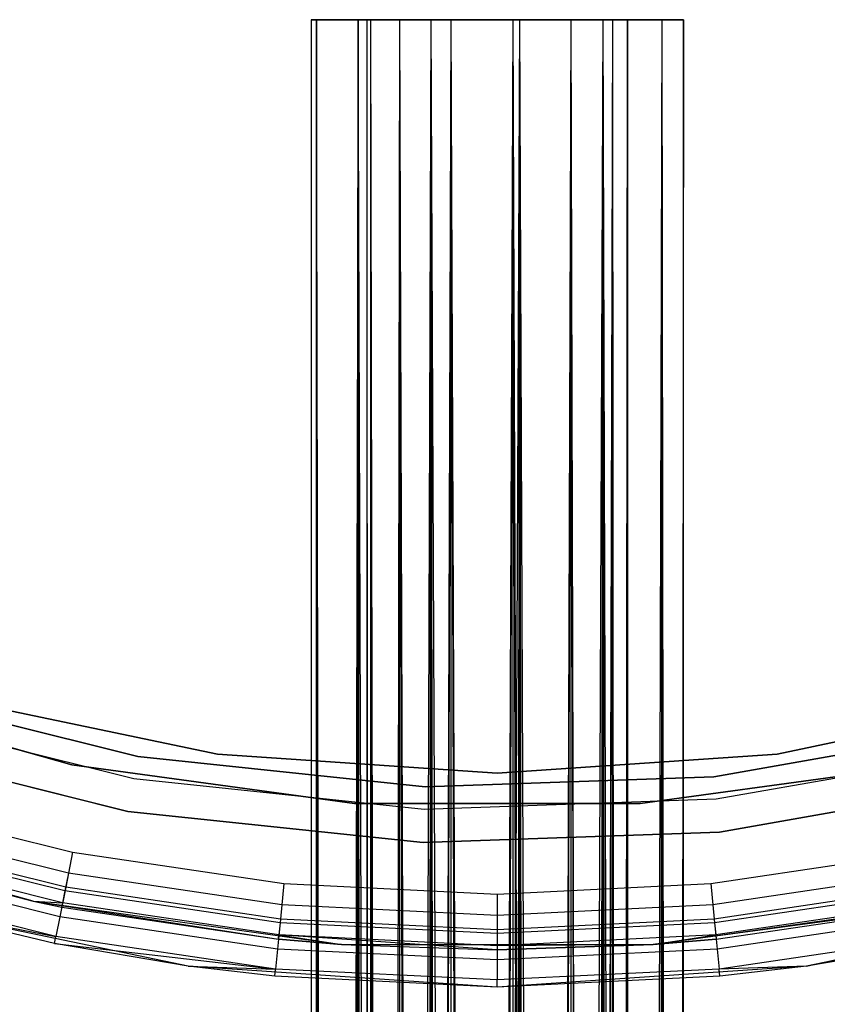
# Model space of a CAD drawing. Extents: x 0.4 to 40.3, y 0.4 to 40.3.
# Tile 133 of 243: x 19.857 to 20.711, y 17.942 to 18.984. Entities that reach past the tile are written whole.
import ezdxf

# ---------------------------------------------------------------- set-up
doc = ezdxf.new("R2010")
doc.units = 0
doc.header["$MEASUREMENT"] = 0
doc.layers.get('0').update_dxf_attribs({"color": 13, "linetype": 'CONTINUOUS'})

# ---------------------------------------------------------------- blocks, each defined once
blk = doc.blocks.new('ORTO-XII-B-11464-11465_ST0')
at = {"color": 0}
for p, q in [((20.1709, 18.9841, 0.9007), (20.1652, 18.9841, 0.9478)), ((20.1652, 18.9841, 0.9478), (20.1709, 18.9841, 0.9949)), ((20.1709, 18.9841, 0.9949), (20.1652, 1.8384, 0.9478)), ((20.1709, 18.9841, 0.9949), (20.1652, 1.8384, 0.9478)), ((20.1652, 18.9841, 0.9478), (20.1709, 18.9841, 0.9949)), ((20.1652, 18.9841, 0.9478), (20.1652, 1.8384, 0.9478)), ((20.1652, 18.9841, 0.9478), (20.1652, 1.8384, 0.9478)), ((20.1709, 18.9841, 0.9007), (20.1652, 18.9841, 0.9478)), ((20.1666, 1.8384, 0.9716), (20.1709, 18.9841, 0.9949)), ((20.1666, 1.8384, 0.9716), (20.1709, 18.9841, 0.9949)), ((20.1709, 18.9841, 0.9949), (20.2147, 18.9841, 1.0784)), ((20.2147, 18.9841, 0.8173), (20.1709, 18.9841, 0.9007)), ((20.1709, 18.9841, 0.9007), (20.1709, 1.8384, 0.9007)), ((20.1709, 18.9841, 0.9007), (20.1709, 1.8384, 0.9007)), ((20.1709, 18.9841, 0.9007), (20.178, 1.8384, 0.878)), ((20.1709, 18.9841, 0.9007), (20.178, 1.8384, 0.878)), ((20.2147, 18.9841, 0.8173), (20.1709, 18.9841, 0.9007)), ((20.1709, 1.8384, 0.9949), (20.1709, 18.9841, 0.9949)), ((20.1709, 1.8384, 0.9949), (20.1709, 18.9841, 0.9949)), ((20.2, 1.8384, 1.0597), (20.1709, 18.9841, 0.9949)), ((20.2, 1.8384, 1.0597), (20.1709, 18.9841, 0.9949)), ((20.1709, 18.9841, 0.9949), (20.2147, 18.9841, 1.0784)), ((20.2147, 18.9841, 0.8173), (20.178, 1.8384, 0.878)), ((20.2147, 18.9841, 0.8173), (20.178, 1.8384, 0.878)), ((20.2, 1.8384, 1.0597), (20.2147, 18.9841, 1.0784)), ((20.2, 1.8384, 1.0597), (20.2147, 18.9841, 1.0784)), ((20.2147, 18.9841, 1.0784), (20.2922, 18.9841, 1.1319)), ((20.2922, 18.9841, 0.7638), (20.2147, 18.9841, 0.8173)), ((20.2315, 1.8384, 0.8005), (20.2147, 18.9841, 0.8173)), ((20.2922, 18.9841, 0.7638), (20.2147, 18.9841, 0.8173)), ((20.2147, 18.9841, 0.8173), (20.2147, 1.8384, 0.8173)), ((20.2147, 18.9841, 0.8173), (20.2147, 1.8384, 0.8173)), ((20.2315, 1.8384, 0.8005), (20.2147, 18.9841, 0.8173)), ((20.2147, 1.8384, 1.0784), (20.2147, 18.9841, 1.0784)), ((20.2147, 1.8384, 1.0784), (20.2147, 18.9841, 1.0784)), ((20.2706, 1.8384, 1.1221), (20.2147, 18.9841, 1.0784)), ((20.2706, 1.8384, 1.1221), (20.2147, 18.9841, 1.0784)), ((20.2147, 18.9841, 1.0784), (20.2922, 18.9841, 1.1319)), ((20.2283, 18.9841, 0.9808), (20.2243, 18.9841, 0.9478)), ((20.2243, 18.9841, 0.9478), (20.2283, 18.9841, 0.9149)), ((20.2283, 1.8384, 0.9808), (20.2243, 18.9841, 0.9478)), ((20.2283, 18.9841, 0.9808), (20.2243, 18.9841, 0.9478)), ((20.2283, 1.8384, 0.9808), (20.2243, 18.9841, 0.9478)), ((20.2253, 1.8384, 0.9644), (20.2243, 18.9841, 0.9478)), ((20.2253, 1.8384, 0.9644), (20.2243, 18.9841, 0.9478)), ((20.2243, 18.9841, 0.9478), (20.2283, 18.9841, 0.9149)), ((20.2253, 1.8384, 0.9644), (20.2283, 18.9841, 0.9149)), ((20.2253, 1.8384, 0.9644), (20.2283, 18.9841, 0.9149)), ((20.2589, 18.9841, 1.0392), (20.2283, 18.9841, 0.9808)), ((20.2283, 18.9841, 0.9149), (20.2589, 18.9841, 0.8565)), ((20.2589, 1.8384, 1.0392), (20.2283, 18.9841, 0.9808)), ((20.2589, 18.9841, 1.0392), (20.2283, 18.9841, 0.9808)), ((20.2486, 1.8384, 1.0261), (20.2283, 18.9841, 0.9808)), ((20.2589, 1.8384, 1.0392), (20.2283, 18.9841, 0.9808)), ((20.2486, 1.8384, 1.0261), (20.2283, 18.9841, 0.9808)), ((20.2283, 1.8384, 0.9808), (20.2283, 18.9841, 0.9808)), ((20.2283, 1.8384, 0.9808), (20.2283, 18.9841, 0.9808)), ((20.2283, 1.8384, 0.9149), (20.2283, 18.9841, 0.9149)), ((20.2283, 1.8384, 0.9149), (20.2283, 18.9841, 0.9149)), ((20.2283, 1.8384, 0.9149), (20.2589, 18.9841, 0.8565)), ((20.2283, 18.9841, 0.9149), (20.2589, 18.9841, 0.8565)), ((20.2283, 1.8384, 0.9149), (20.2589, 18.9841, 0.8565)), ((20.2315, 1.8384, 0.8005), (20.2922, 18.9841, 0.7638)), ((20.2315, 1.8384, 0.8005), (20.2922, 18.9841, 0.7638)), ((20.2332, 1.8384, 0.899), (20.2589, 18.9841, 0.8565)), ((20.2332, 1.8384, 0.899), (20.2589, 18.9841, 0.8565)), ((20.2589, 18.9841, 0.8565), (20.3132, 18.9841, 0.819)), ((20.3132, 18.9841, 1.0767), (20.2589, 18.9841, 1.0392)), ((20.3132, 1.8384, 1.0767), (20.2589, 18.9841, 1.0392)), ((20.3132, 18.9841, 1.0767), (20.2589, 18.9841, 1.0392)), ((20.298, 1.8384, 1.0698), (20.2589, 18.9841, 1.0392)), ((20.3132, 1.8384, 1.0767), (20.2589, 18.9841, 1.0392)), ((20.298, 1.8384, 1.0698), (20.2589, 18.9841, 1.0392)), ((20.2589, 1.8384, 1.0392), (20.2589, 18.9841, 1.0392)), ((20.2589, 1.8384, 1.0392), (20.2589, 18.9841, 1.0392)), ((20.2589, 1.8384, 0.8565), (20.2589, 18.9841, 0.8565)), ((20.2589, 1.8384, 0.8565), (20.2589, 18.9841, 0.8565)), ((20.2589, 1.8384, 0.8565), (20.3132, 18.9841, 0.819)), ((20.2589, 18.9841, 0.8565), (20.3132, 18.9841, 0.819)), ((20.2589, 1.8384, 0.8565), (20.3132, 18.9841, 0.819)), ((20.2706, 1.8384, 1.1221), (20.2922, 18.9841, 1.1319)), ((20.2706, 1.8384, 1.1221), (20.2922, 18.9841, 1.1319)), ((20.2707, 1.8384, 0.8447), (20.3132, 18.9841, 0.819)), ((20.2707, 1.8384, 0.8447), (20.3132, 18.9841, 0.819)), ((20.2922, 18.9841, 1.1319), (20.3858, 18.9841, 1.1432)), ((20.3858, 18.9841, 0.7524), (20.2922, 18.9841, 0.7638)), ((20.3149, 1.8384, 0.7567), (20.2922, 18.9841, 0.7638)), ((20.3858, 18.9841, 0.7524), (20.2922, 18.9841, 0.7638)), ((20.2922, 1.8384, 0.7638), (20.2922, 18.9841, 0.7638)), ((20.3149, 1.8384, 0.7567), (20.2922, 18.9841, 0.7638)), ((20.2922, 1.8384, 0.7638), (20.2922, 18.9841, 0.7638)), ((20.2922, 1.8384, 1.1319), (20.2922, 18.9841, 1.1319)), ((20.2922, 1.8384, 1.1319), (20.2922, 18.9841, 1.1319)), ((20.362, 1.8384, 1.1447), (20.2922, 18.9841, 1.1319)), ((20.362, 1.8384, 1.1447), (20.2922, 18.9841, 1.1319)), ((20.2922, 18.9841, 1.1319), (20.3858, 18.9841, 1.1432)), ((20.3132, 18.9841, 0.819), (20.3787, 18.9841, 0.811)), ((20.3787, 18.9841, 1.0846), (20.3132, 18.9841, 1.0767)), ((20.3787, 1.8384, 1.0846), (20.3132, 18.9841, 1.0767)), ((20.3787, 18.9841, 1.0846), (20.3132, 18.9841, 1.0767)), ((20.362, 1.8384, 1.0856), (20.3132, 18.9841, 1.0767)), ((20.3787, 1.8384, 1.0846), (20.3132, 18.9841, 1.0767)), ((20.362, 1.8384, 1.0856), (20.3132, 18.9841, 1.0767)), ((20.3132, 1.8384, 1.0767), (20.3132, 18.9841, 1.0767)), ((20.3132, 1.8384, 1.0767), (20.3132, 18.9841, 1.0767)), ((20.3132, 1.8384, 0.819), (20.3132, 18.9841, 0.819)), ((20.3132, 1.8384, 0.819), (20.3132, 18.9841, 0.819)), ((20.3132, 1.8384, 0.819), (20.3787, 18.9841, 0.811)), ((20.3132, 18.9841, 0.819), (20.3787, 18.9841, 0.811)), ((20.3132, 1.8384, 0.819), (20.3787, 18.9841, 0.811)), ((20.3149, 1.8384, 0.7567), (20.3858, 18.9841, 0.7524)), ((20.3149, 1.8384, 0.7567), (20.3858, 18.9841, 0.7524)), ((20.3291, 1.8384, 0.814), (20.3787, 18.9841, 0.811)), ((20.3291, 1.8384, 0.814), (20.3787, 18.9841, 0.811)), ((20.362, 1.8384, 1.1447), (20.3858, 18.9841, 1.1432)), ((20.362, 1.8384, 1.1447), (20.3858, 18.9841, 1.1432)), ((20.3787, 18.9841, 0.811), (20.4403, 18.9841, 0.8344)), ((20.4403, 18.9841, 1.0612), (20.3787, 18.9841, 1.0846)), ((20.4403, 1.8384, 1.0612), (20.3787, 18.9841, 1.0846)), ((20.4403, 18.9841, 1.0612), (20.3787, 18.9841, 1.0846)), ((20.4261, 1.8384, 1.0698), (20.3787, 18.9841, 1.0846)), ((20.4403, 1.8384, 1.0612), (20.3787, 18.9841, 1.0846)), ((20.4261, 1.8384, 1.0698), (20.3787, 18.9841, 1.0846)), ((20.3787, 1.8384, 1.0846), (20.3787, 18.9841, 1.0846)), ((20.3787, 1.8384, 1.0846), (20.3787, 18.9841, 1.0846)), ((20.3787, 1.8384, 0.811), (20.3787, 18.9841, 0.811)), ((20.3787, 1.8384, 0.811), (20.3787, 18.9841, 0.811)), ((20.3787, 1.8384, 0.811), (20.4403, 18.9841, 0.8344)), ((20.3787, 18.9841, 0.811), (20.4403, 18.9841, 0.8344)), ((20.3787, 1.8384, 0.811), (20.4403, 18.9841, 0.8344)), ((20.3858, 18.9841, 1.1432), (20.4739, 18.9841, 1.1098)), ((20.4739, 18.9841, 0.7858), (20.3858, 18.9841, 0.7524)), ((20.4092, 1.8384, 0.7567), (20.3858, 18.9841, 0.7524)), ((20.4739, 18.9841, 0.7858), (20.3858, 18.9841, 0.7524)), ((20.3858, 1.8384, 0.7524), (20.3858, 18.9841, 0.7524)), ((20.4092, 1.8384, 0.7567), (20.3858, 18.9841, 0.7524)), ((20.3858, 1.8384, 0.7524), (20.3858, 18.9841, 0.7524)), ((20.3858, 1.8384, 1.1432), (20.3858, 18.9841, 1.1432)), ((20.3858, 1.8384, 1.1432), (20.3858, 18.9841, 1.1432)), ((20.4535, 1.8384, 1.1221), (20.3858, 18.9841, 1.1432)), ((20.4535, 1.8384, 1.1221), (20.3858, 18.9841, 1.1432)), ((20.3858, 18.9841, 1.1432), (20.4739, 18.9841, 1.1098)), ((20.395, 1.8384, 0.814), (20.4403, 18.9841, 0.8344)), ((20.395, 1.8384, 0.814), (20.4403, 18.9841, 0.8344)), ((20.4092, 1.8384, 0.7567), (20.4739, 18.9841, 0.7858)), ((20.4092, 1.8384, 0.7567), (20.4739, 18.9841, 0.7858)), ((20.4403, 18.9841, 0.8344), (20.4841, 18.9841, 0.8838)), ((20.4841, 18.9841, 1.0119), (20.4403, 18.9841, 1.0612)), ((20.4841, 1.8384, 1.0119), (20.4403, 18.9841, 1.0612)), ((20.4841, 18.9841, 1.0119), (20.4403, 18.9841, 1.0612)), ((20.4755, 1.8384, 1.0261), (20.4403, 18.9841, 1.0612)), ((20.4841, 1.8384, 1.0119), (20.4403, 18.9841, 1.0612)), ((20.4755, 1.8384, 1.0261), (20.4403, 18.9841, 1.0612)), ((20.4403, 1.8384, 1.0612), (20.4403, 18.9841, 1.0612)), ((20.4403, 1.8384, 1.0612), (20.4403, 18.9841, 1.0612)), ((20.4403, 1.8384, 0.8344), (20.4403, 18.9841, 0.8344)), ((20.4403, 1.8384, 0.8344), (20.4403, 18.9841, 0.8344)), ((20.4403, 1.8384, 0.8344), (20.4841, 18.9841, 0.8838)), ((20.4403, 18.9841, 0.8344), (20.4841, 18.9841, 0.8838)), ((20.4403, 1.8384, 0.8344), (20.4841, 18.9841, 0.8838)), ((20.4534, 1.8384, 0.8447), (20.4841, 18.9841, 0.8838)), ((20.4534, 1.8384, 0.8447), (20.4841, 18.9841, 0.8838)), ((20.4535, 1.8384, 1.1221), (20.4739, 18.9841, 1.1098)), ((20.4535, 1.8384, 1.1221), (20.4739, 18.9841, 1.1098)), ((20.4739, 18.9841, 1.1098), (20.5364, 18.9841, 1.0393)), ((20.5364, 18.9841, 0.8564), (20.4739, 18.9841, 0.7858)), ((20.4926, 1.8384, 0.8005), (20.4739, 18.9841, 0.7858)), ((20.5364, 18.9841, 0.8564), (20.4739, 18.9841, 0.7858)), ((20.4739, 1.8384, 0.7858), (20.4739, 18.9841, 0.7858)), ((20.4926, 1.8384, 0.8005), (20.4739, 18.9841, 0.7858)), ((20.4739, 1.8384, 0.7858), (20.4739, 18.9841, 0.7858)), ((20.4739, 1.8384, 1.1098), (20.4739, 18.9841, 1.1098)), ((20.4739, 1.8384, 1.1098), (20.4739, 18.9841, 1.1098)), ((20.5241, 1.8384, 1.0597), (20.4739, 18.9841, 1.1098)), ((20.5241, 1.8384, 1.0597), (20.4739, 18.9841, 1.1098)), ((20.4739, 18.9841, 1.1098), (20.5364, 18.9841, 1.0393)), ((20.4841, 18.9841, 0.8838), (20.4998, 18.9841, 0.9478)), ((20.4998, 18.9841, 0.9478), (20.4841, 18.9841, 1.0119)), ((20.4998, 18.9841, 0.9478), (20.4841, 18.9841, 1.0119)), ((20.4998, 1.8384, 0.9478), (20.4841, 18.9841, 1.0119)), ((20.4988, 1.8384, 0.9644), (20.4841, 18.9841, 1.0119)), ((20.4998, 1.8384, 0.9478), (20.4841, 18.9841, 1.0119)), ((20.4988, 1.8384, 0.9644), (20.4841, 18.9841, 1.0119)), ((20.4841, 1.8384, 1.0119), (20.4841, 18.9841, 1.0119)), ((20.4841, 1.8384, 1.0119), (20.4841, 18.9841, 1.0119)), ((20.4841, 1.8384, 0.8838), (20.4841, 18.9841, 0.8838)), ((20.4841, 1.8384, 0.8838), (20.4841, 18.9841, 0.8838)), ((20.4841, 1.8384, 0.8838), (20.4998, 18.9841, 0.9478)), ((20.4841, 18.9841, 0.8838), (20.4998, 18.9841, 0.9478)), ((20.4841, 1.8384, 0.8838), (20.4998, 18.9841, 0.9478)), ((20.4909, 1.8384, 0.899), (20.4998, 18.9841, 0.9478)), ((20.4909, 1.8384, 0.899), (20.4998, 18.9841, 0.9478)), ((20.4926, 1.8384, 0.8005), (20.5364, 18.9841, 0.8564)), ((20.4926, 1.8384, 0.8005), (20.5364, 18.9841, 0.8564)), ((20.4998, 18.9841, 0.9478), (20.4998, 1.8384, 0.9478)), ((20.4998, 18.9841, 0.9478), (20.4998, 1.8384, 0.9478)), ((20.5241, 1.8384, 1.0597), (20.5364, 18.9841, 1.0393)), ((20.5241, 1.8384, 1.0597), (20.5364, 18.9841, 1.0393)), ((20.5364, 18.9841, 1.0393), (20.5589, 18.9841, 0.9478)), ((20.5589, 18.9841, 0.9478), (20.5364, 18.9841, 0.8564)), ((20.5461, 1.8384, 0.878), (20.5364, 18.9841, 0.8564)), ((20.5589, 18.9841, 0.9478), (20.5364, 18.9841, 0.8564)), ((20.5364, 1.8384, 0.8564), (20.5364, 18.9841, 0.8564)), ((20.5461, 1.8384, 0.878), (20.5364, 18.9841, 0.8564)), ((20.5364, 1.8384, 0.8564), (20.5364, 18.9841, 0.8564)), ((20.5364, 1.8384, 1.0393), (20.5364, 18.9841, 1.0393)), ((20.5364, 1.8384, 1.0393), (20.5364, 18.9841, 1.0393)), ((20.5575, 1.8384, 0.9716), (20.5364, 18.9841, 1.0393)), ((20.5575, 1.8384, 0.9716), (20.5364, 18.9841, 1.0393)), ((20.5364, 18.9841, 1.0393), (20.5589, 18.9841, 0.9478)), ((20.5589, 18.9841, 0.9478), (20.5461, 1.8384, 0.878)), ((20.5589, 18.9841, 0.9478), (20.5461, 1.8384, 0.878)), ((20.5575, 1.8384, 0.9716), (20.5589, 18.9841, 0.9478)), ((20.5575, 1.8384, 0.9716), (20.5589, 18.9841, 0.9478)), ((20.5589, 1.8384, 0.9478), (20.5589, 18.9841, 0.9478)), ((20.5589, 1.8384, 0.9478), (20.5589, 18.9841, 0.9478)), ((19.9119, 18.1957, 0.6919), (19.6211, 18.2772, 0.6919)), ((19.6211, 18.2772, 0.6329), (19.9119, 18.1957, 0.6329)), ((19.9119, 18.1957, 0.6919), (19.6211, 18.2772, 0.6919)), ((19.6211, 18.2772, 0.6329), (19.9119, 18.1957, 0.6329)), ((19.685, 18.2783, 2.0108), (19.9816, 18.2044, 2.0108)), ((19.9816, 18.2044, 0.6919), (19.685, 18.2783, 0.6919)), ((19.685, 18.2783, 2.0108), (19.9816, 18.2044, 2.0108)), ((19.9816, 18.2044, 0.6919), (19.685, 18.2783, 0.6919)), ((20.0659, 18.2071, 2.0108), (19.7752, 18.2675, 2.0108)), ((19.7752, 18.2675, 1.9518), (20.0659, 18.2071, 1.9518)), ((20.0659, 18.2071, 2.0108), (19.7752, 18.2675, 2.0108)), ((19.7752, 18.2675, 1.9518), (20.0659, 18.2071, 1.9518)), ((20.9489, 18.2675, 2.0108), (20.6582, 18.2071, 2.0108)), ((20.6582, 18.2071, 1.9518), (20.9489, 18.2675, 1.9518)), ((20.9489, 18.2675, 2.0108), (20.6582, 18.2071, 2.0108)), ((20.6582, 18.2071, 1.9518), (20.9489, 18.2675, 1.9518)), ((19.6777, 18.2559, 0.6329), (19.9775, 18.1811, 0.6329)), ((19.6777, 18.2559, 0.6329), (19.9775, 18.1811, 0.6329)), ((19.6777, 18.2559, 0.6919), (19.9775, 18.1811, 0.6919)), ((19.6777, 18.2559, 0.6919), (19.9775, 18.1811, 0.6919)), ((20.5911, 18.1831, 2.0108), (20.8921, 18.2362, 2.0108)), ((20.8921, 18.2362, 0.6919), (20.5911, 18.1831, 0.6919)), ((20.5911, 18.1831, 2.0108), (20.8921, 18.2362, 2.0108)), ((20.8921, 18.2362, 0.6919), (20.5911, 18.1831, 0.6919)), ((19.6668, 18.2222, 2.0108), (19.9713, 18.1462, 2.0108)), ((19.9713, 18.1462, 0.6329), (19.6668, 18.2222, 0.6329)), ((19.6668, 18.2222, 2.0108), (19.9713, 18.1462, 2.0108)), ((19.9713, 18.1462, 0.6329), (19.6668, 18.2222, 0.6329)), ((20.5935, 18.1596, 0.6329), (20.8978, 18.2133, 0.6329)), ((20.5935, 18.1596, 0.6329), (20.8978, 18.2133, 0.6329)), ((20.5935, 18.1596, 0.6919), (20.8978, 18.2133, 0.6919)), ((20.5935, 18.1596, 0.6919), (20.8978, 18.2133, 0.6919)), ((19.9816, 18.2044, 2.0108), (19.9816, 18.2044, 0.6919)), ((19.9816, 18.2044, 2.0108), (19.9816, 18.2044, 0.6919)), ((19.9816, 18.2044, 2.0108), (20.2856, 18.1724, 2.0108)), ((20.2856, 18.1724, 0.6919), (19.9816, 18.2044, 0.6919)), ((19.9816, 18.2044, 2.0108), (20.2856, 18.1724, 2.0108)), ((20.2856, 18.1724, 0.6919), (19.9816, 18.2044, 0.6919)), ((20.0659, 18.2071, 1.9518), (20.362, 18.1869, 1.9518)), ((20.362, 18.1869, 2.0108), (20.0659, 18.2071, 2.0108)), ((20.0659, 18.2071, 2.0108), (20.0659, 18.2071, 1.9518)), ((20.0659, 18.2071, 2.0108), (20.0659, 18.2071, 1.9518)), ((20.362, 18.1869, 2.0108), (20.0659, 18.2071, 2.0108)), ((20.0659, 18.2071, 1.9518), (20.362, 18.1869, 1.9518)), ((20.6582, 18.2071, 2.0108), (20.362, 18.1869, 2.0108)), ((20.362, 18.1869, 1.9518), (20.6582, 18.2071, 1.9518)), ((20.6582, 18.2071, 2.0108), (20.362, 18.1869, 2.0108)), ((20.362, 18.1869, 1.9518), (20.6582, 18.2071, 1.9518)), ((20.6582, 18.2071, 2.0108), (20.6582, 18.2071, 1.9518)), ((20.6582, 18.2071, 2.0108), (20.6582, 18.2071, 1.9518)), ((20.2111, 18.1546, 0.6919), (19.9119, 18.1957, 0.6919)), ((19.9119, 18.1957, 0.6919), (19.9119, 18.1957, 0.6329)), ((19.9119, 18.1957, 0.6329), (20.2111, 18.1546, 0.6329)), ((19.9119, 18.1957, 0.6919), (19.9119, 18.1957, 0.6329)), ((20.2111, 18.1546, 0.6919), (19.9119, 18.1957, 0.6919)), ((19.9119, 18.1957, 0.6329), (20.2111, 18.1546, 0.6329)), ((20.8122, 18.1957, 0.6919), (20.513, 18.1546, 0.6919)), ((20.513, 18.1546, 0.6329), (20.8122, 18.1957, 0.6329)), ((20.8122, 18.1957, 0.6919), (20.513, 18.1546, 0.6919)), ((20.513, 18.1546, 0.6329), (20.8122, 18.1957, 0.6329)), ((19.9775, 18.1811, 0.6329), (20.2848, 18.1488, 0.6329)), ((19.9775, 18.1811, 0.6329), (20.2848, 18.1488, 0.6329)), ((19.9775, 18.1811, 0.6329), (19.9775, 18.1811, 0.6919)), ((19.9775, 18.1811, 0.6919), (20.2848, 18.1488, 0.6919)), ((19.9775, 18.1811, 0.6329), (19.9775, 18.1811, 0.6919)), ((19.9775, 18.1811, 0.6919), (20.2848, 18.1488, 0.6919)), ((20.2856, 18.1724, 2.0108), (20.5911, 18.1831, 2.0108)), ((20.5911, 18.1831, 0.6919), (20.2856, 18.1724, 0.6919)), ((20.2856, 18.1724, 2.0108), (20.5911, 18.1831, 2.0108)), ((20.5911, 18.1831, 0.6919), (20.2856, 18.1724, 0.6919)), ((20.362, 18.1869, 2.0108), (20.362, 18.1869, 1.9518)), ((20.362, 18.1869, 2.0108), (20.362, 18.1869, 1.9518)), ((20.5911, 18.1831, 2.0108), (20.5911, 18.1831, 0.6919)), ((20.5911, 18.1831, 2.0108), (20.5911, 18.1831, 0.6919)), ((20.2856, 18.1724, 2.0108), (20.2856, 18.1724, 0.6919)), ((20.2856, 18.1724, 2.0108), (20.2856, 18.1724, 0.6919)), ((20.5972, 18.1244, 2.0108), (20.9064, 18.1789, 2.0108)), ((20.9064, 18.1789, 0.6329), (20.5972, 18.1244, 0.6329)), ((20.5972, 18.1244, 2.0108), (20.9064, 18.1789, 2.0108)), ((20.9064, 18.1789, 0.6329), (20.5972, 18.1244, 0.6329)), ((20.2848, 18.1488, 0.6329), (20.5935, 18.1596, 0.6329)), ((20.2848, 18.1488, 0.6329), (20.5935, 18.1596, 0.6329)), ((20.2848, 18.1488, 0.6919), (20.5935, 18.1596, 0.6919)), ((20.2848, 18.1488, 0.6919), (20.5935, 18.1596, 0.6919)), ((20.5935, 18.1596, 0.6329), (20.5935, 18.1596, 0.6919)), ((20.5935, 18.1596, 0.6329), (20.5935, 18.1596, 0.6919)), ((19.6935, 18.1581, 63.9203), (19.9127, 18.1032, 63.9203)), ((19.6935, 18.1581, 63.8809), (19.9127, 18.1032, 63.8809)), ((19.6935, 18.1581, 63.9203), (19.9127, 18.1032, 63.9203)), ((19.6935, 18.1581, 63.8809), (19.9127, 18.1032, 63.8809)), ((20.513, 18.1546, 0.6919), (20.2111, 18.1546, 0.6919)), ((20.2111, 18.1546, 0.6919), (20.2111, 18.1546, 0.6329)), ((20.2111, 18.1546, 0.6329), (20.513, 18.1546, 0.6329)), ((20.2111, 18.1546, 0.6919), (20.2111, 18.1546, 0.6329)), ((20.513, 18.1546, 0.6919), (20.2111, 18.1546, 0.6919)), ((20.2111, 18.1546, 0.6329), (20.513, 18.1546, 0.6329)), ((20.2848, 18.1488, 0.6329), (20.2848, 18.1488, 0.6919)), ((20.2848, 18.1488, 0.6329), (20.2848, 18.1488, 0.6919)), ((20.513, 18.1546, 0.6919), (20.513, 18.1546, 0.6329)), ((20.513, 18.1546, 0.6919), (20.513, 18.1546, 0.6329)), ((19.5541, 18.1423, 62.877), (19.8709, 18.0515, 62.877)), ((19.5541, 18.1423, 62.877), (19.8709, 18.0515, 62.877)), ((19.9713, 18.1462, 2.0108), (20.2835, 18.1134, 2.0108)), ((20.2835, 18.1134, 0.6329), (19.9713, 18.1462, 0.6329)), ((19.9713, 18.1462, 2.0108), (20.2835, 18.1134, 2.0108)), ((19.9713, 18.1462, 2.0108), (19.9713, 18.1462, 0.6329)), ((20.2835, 18.1134, 0.6329), (19.9713, 18.1462, 0.6329)), ((19.9713, 18.1462, 2.0108), (19.9713, 18.1462, 0.6329)), ((19.9083, 18.081, 63.8764), (19.6869, 18.1364, 63.8764)), ((19.9083, 18.081, 63.8764), (19.6869, 18.1364, 63.8764)), ((19.9046, 18.0622, 63.8636), (19.6814, 18.1181, 63.8636)), ((19.9046, 18.0622, 63.8636), (19.6814, 18.1181, 63.8636)), ((19.9054, 18.0662, 63.9128), (19.6825, 18.122, 63.9128)), ((19.9054, 18.0662, 63.9128), (19.6825, 18.122, 63.9128)), ((20.2835, 18.1134, 2.0108), (20.5972, 18.1244, 2.0108)), ((20.5972, 18.1244, 0.6329), (20.2835, 18.1134, 0.6329)), ((20.2835, 18.1134, 2.0108), (20.5972, 18.1244, 2.0108)), ((20.5972, 18.1244, 0.6329), (20.2835, 18.1134, 0.6329)), ((20.5972, 18.1244, 2.0108), (20.5972, 18.1244, 0.6329)), ((20.5972, 18.1244, 2.0108), (20.5972, 18.1244, 0.6329)), ((20.2835, 18.1134, 2.0108), (20.2835, 18.1134, 0.6329)), ((20.2835, 18.1134, 2.0108), (20.2835, 18.1134, 0.6329)), ((19.6763, 18.1016, 63.8218), (19.8709, 18.0515, 62.877)), ((19.6763, 18.1016, 63.8218), (19.8709, 18.0515, 62.877)), ((19.6763, 18.1016, 63.8218), (19.8709, 18.0515, 63.8218)), ((19.6763, 18.1016, 63.8218), (19.8709, 18.0515, 63.8218)), ((19.9021, 18.0496, 63.8445), (19.6776, 18.1059, 63.8445)), ((19.9021, 18.0496, 63.8445), (19.6776, 18.1059, 63.8445)), ((19.8709, 18.0515, 63.8218), (19.6776, 18.1059, 63.8445)), ((19.8709, 18.0515, 63.8218), (19.6776, 18.1059, 63.8445)), ((19.9127, 18.1032, 63.9203), (19.9054, 18.0662, 63.9128)), ((19.9127, 18.1032, 63.9203), (19.9054, 18.0662, 63.9128)), ((19.9127, 18.1032, 63.8809), (19.9083, 18.081, 63.8764)), ((19.9127, 18.1032, 63.8809), (19.9083, 18.081, 63.8764)), ((19.9127, 18.1032, 63.9203), (20.1363, 18.07, 63.9203)), ((19.9127, 18.1032, 63.8809), (20.1363, 18.07, 63.8809)), ((19.9127, 18.1032, 63.9203), (20.1363, 18.07, 63.9203)), ((19.9127, 18.1032, 63.8809), (20.1363, 18.07, 63.8809)), ((20.5878, 18.07, 63.9203), (20.8114, 18.1032, 63.9203)), ((20.5878, 18.07, 63.8809), (20.8114, 18.1032, 63.8809)), ((20.5878, 18.07, 63.9203), (20.8114, 18.1032, 63.9203)), ((20.5878, 18.07, 63.8809), (20.8114, 18.1032, 63.8809)), ((19.8992, 18.0349, 63.8914), (19.6733, 18.0915, 63.8914)), ((19.8992, 18.0349, 63.8914), (19.6733, 18.0915, 63.8914)), ((19.9083, 18.081, 63.8764), (19.9046, 18.0622, 63.8636)), ((19.9083, 18.081, 63.8764), (19.9046, 18.0622, 63.8636)), ((20.1341, 18.0475, 63.8764), (19.9083, 18.081, 63.8764)), ((20.1341, 18.0475, 63.8764), (19.9083, 18.081, 63.8764)), ((20.8158, 18.081, 63.8764), (20.59, 18.0475, 63.8764)), ((20.8158, 18.081, 63.8764), (20.59, 18.0475, 63.8764)), ((19.895, 18.014, 63.8595), (19.6671, 18.0711, 63.8595)), ((19.895, 18.014, 63.8595), (19.6671, 18.0711, 63.8595)), ((19.9054, 18.0662, 63.9128), (19.8992, 18.0349, 63.8914)), ((19.9054, 18.0662, 63.9128), (19.8992, 18.0349, 63.8914)), ((20.1326, 18.0325, 63.9128), (19.9054, 18.0662, 63.9128)), ((20.1326, 18.0325, 63.9128), (19.9054, 18.0662, 63.9128)), ((20.1363, 18.07, 63.9203), (20.1326, 18.0325, 63.9128)), ((20.1363, 18.07, 63.9203), (20.1326, 18.0325, 63.9128)), ((20.1363, 18.07, 63.8809), (20.1341, 18.0475, 63.8764)), ((20.1363, 18.07, 63.8809), (20.1341, 18.0475, 63.8764)), ((20.1363, 18.07, 63.9203), (20.362, 18.0589, 63.9203)), ((20.1363, 18.07, 63.8809), (20.362, 18.0589, 63.8809)), ((20.1363, 18.07, 63.9203), (20.362, 18.0589, 63.9203)), ((20.1363, 18.07, 63.8809), (20.362, 18.0589, 63.8809)), ((20.362, 18.0589, 63.9203), (20.5878, 18.07, 63.9203)), ((20.362, 18.0589, 63.8809), (20.5878, 18.07, 63.8809)), ((20.362, 18.0589, 63.9203), (20.5878, 18.07, 63.9203)), ((20.362, 18.0589, 63.8809), (20.5878, 18.07, 63.8809)), ((20.5878, 18.07, 63.8809), (20.59, 18.0475, 63.8764)), ((20.5878, 18.07, 63.8809), (20.59, 18.0475, 63.8764)), ((20.5878, 18.07, 63.9203), (20.5915, 18.0325, 63.9128)), ((20.5878, 18.07, 63.9203), (20.5915, 18.0325, 63.9128)), ((20.8187, 18.0662, 63.9128), (20.5915, 18.0325, 63.9128)), ((20.8187, 18.0662, 63.9128), (20.5915, 18.0325, 63.9128)), ((19.9046, 18.0622, 63.8636), (19.9021, 18.0496, 63.8445)), ((19.9046, 18.0622, 63.8636), (19.9021, 18.0496, 63.8445)), ((20.1322, 18.0284, 63.8636), (19.9046, 18.0622, 63.8636)), ((20.1322, 18.0284, 63.8636), (19.9046, 18.0622, 63.8636)), ((20.362, 18.0589, 63.8809), (20.362, 18.0363, 63.8764)), ((20.362, 18.0589, 63.8809), (20.362, 18.0363, 63.8764)), ((20.362, 18.0589, 63.9203), (20.362, 18.0212, 63.9128)), ((20.362, 18.0589, 63.9203), (20.362, 18.0212, 63.9128)), ((20.8195, 18.0622, 63.8636), (20.5919, 18.0284, 63.8636)), ((20.8195, 18.0622, 63.8636), (20.5919, 18.0284, 63.8636)), ((20.035, 17.9828, 62.877), (19.7141, 18.0495, 62.877)), ((19.8935, 18.0066, 63.8218), (19.7141, 18.0495, 62.877)), ((20.035, 17.9828, 62.877), (19.7141, 18.0495, 62.877)), ((19.8935, 18.0066, 63.8218), (19.7141, 18.0495, 62.877)), ((19.8935, 18.0066, 63.8218), (19.7141, 18.0495, 63.8218)), ((19.7141, 18.0495, 63.8218), (19.895, 18.014, 63.8595)), ((19.7141, 18.0495, 63.8218), (19.895, 18.014, 63.8595)), ((19.8935, 18.0066, 63.8218), (19.7141, 18.0495, 63.8218)), ((19.8709, 18.0515, 62.877), (20.1973, 18.0056, 62.877)), ((19.8709, 18.0515, 62.877), (20.1973, 18.0056, 62.877)), ((19.8709, 18.0515, 62.877), (20.1305, 18.0112, 63.8218)), ((19.8709, 18.0515, 62.877), (20.1305, 18.0112, 63.8218)), ((19.8709, 18.0515, 62.877), (19.9012, 18.0452, 63.8218)), ((19.8709, 18.0515, 63.8218), (19.8709, 18.0515, 62.877)), ((19.8709, 18.0515, 63.8218), (19.8709, 18.0515, 62.877)), ((19.8709, 18.0515, 63.8218), (19.9012, 18.0452, 63.8218)), ((19.8709, 18.0515, 62.877), (19.9012, 18.0452, 63.8218)), ((19.8709, 18.0515, 63.8218), (19.9012, 18.0452, 63.8218)), ((19.8709, 18.0515, 63.8218), (19.9021, 18.0496, 63.8445)), ((19.8709, 18.0515, 63.8218), (19.9021, 18.0496, 63.8445)), ((19.9021, 18.0496, 63.8445), (19.9012, 18.0452, 63.8218)), ((19.9021, 18.0496, 63.8445), (19.9012, 18.0452, 63.8218)), ((19.9012, 18.0452, 63.8218), (20.1305, 18.0112, 63.8218)), ((19.9012, 18.0452, 63.8218), (20.1305, 18.0112, 63.8218)), ((20.131, 18.0157, 63.8445), (19.9021, 18.0496, 63.8445)), ((20.131, 18.0157, 63.8445), (19.9021, 18.0496, 63.8445)), ((20.1341, 18.0475, 63.8764), (20.1322, 18.0284, 63.8636)), ((20.1341, 18.0475, 63.8764), (20.1322, 18.0284, 63.8636)), ((20.362, 18.0363, 63.8764), (20.1341, 18.0475, 63.8764)), ((20.362, 18.0363, 63.8764), (20.1341, 18.0475, 63.8764)), ((20.59, 18.0475, 63.8764), (20.362, 18.0363, 63.8764)), ((20.59, 18.0475, 63.8764), (20.362, 18.0363, 63.8764)), ((20.5268, 18.0056, 62.877), (20.8532, 18.0515, 62.877)), ((20.5268, 18.0056, 62.877), (20.8532, 18.0515, 62.877)), ((20.8229, 18.0452, 63.8218), (20.5268, 18.0056, 62.877)), ((20.8229, 18.0452, 63.8218), (20.5268, 18.0056, 62.877)), ((20.59, 18.0475, 63.8764), (20.5919, 18.0284, 63.8636)), ((20.59, 18.0475, 63.8764), (20.5919, 18.0284, 63.8636)), ((20.822, 18.0496, 63.8445), (20.5931, 18.0157, 63.8445)), ((20.822, 18.0496, 63.8445), (20.5931, 18.0157, 63.8445)), ((20.5936, 18.0112, 63.8218), (20.8229, 18.0452, 63.8218)), ((20.5936, 18.0112, 63.8218), (20.8229, 18.0452, 63.8218)), ((21.01, 18.0495, 62.877), (20.6891, 17.9828, 62.877)), ((21.01, 18.0495, 62.877), (20.6891, 17.9828, 62.877)), ((19.8992, 18.0349, 63.8914), (19.895, 18.014, 63.8595)), ((19.8992, 18.0349, 63.8914), (19.895, 18.014, 63.8595)), ((20.1295, 18.0007, 63.8914), (19.8992, 18.0349, 63.8914)), ((20.1295, 18.0007, 63.8914), (19.8992, 18.0349, 63.8914)), ((20.362, 18.0363, 63.8764), (20.362, 18.0171, 63.8636)), ((20.362, 18.0363, 63.8764), (20.362, 18.0171, 63.8636)), ((20.825, 18.0349, 63.8914), (20.5946, 18.0007, 63.8914)), ((20.825, 18.0349, 63.8914), (20.5946, 18.0007, 63.8914)), ((20.1326, 18.0325, 63.9128), (20.1295, 18.0007, 63.8914)), ((20.1326, 18.0325, 63.9128), (20.1295, 18.0007, 63.8914)), ((20.1322, 18.0284, 63.8636), (20.131, 18.0157, 63.8445)), ((20.1322, 18.0284, 63.8636), (20.131, 18.0157, 63.8445)), ((20.362, 18.0171, 63.8636), (20.1322, 18.0284, 63.8636)), ((20.362, 18.0171, 63.8636), (20.1322, 18.0284, 63.8636)), ((20.362, 18.0212, 63.9128), (20.1326, 18.0325, 63.9128)), ((20.362, 18.0212, 63.9128), (20.1326, 18.0325, 63.9128)), ((20.5915, 18.0325, 63.9128), (20.362, 18.0212, 63.9128)), ((20.5915, 18.0325, 63.9128), (20.362, 18.0212, 63.9128)), ((20.5919, 18.0284, 63.8636), (20.362, 18.0171, 63.8636)), ((20.5919, 18.0284, 63.8636), (20.362, 18.0171, 63.8636)), ((20.5915, 18.0325, 63.9128), (20.5946, 18.0007, 63.8914)), ((20.5915, 18.0325, 63.9128), (20.5946, 18.0007, 63.8914)), ((20.5919, 18.0284, 63.8636), (20.5931, 18.0157, 63.8445)), ((20.5919, 18.0284, 63.8636), (20.5931, 18.0157, 63.8445)), ((19.8935, 18.0066, 63.8218), (19.895, 18.014, 63.8595)), ((19.8935, 18.0066, 63.8218), (19.895, 18.014, 63.8595)), ((20.1274, 17.9795, 63.8595), (19.895, 18.014, 63.8595)), ((20.1274, 17.9795, 63.8595), (19.895, 18.014, 63.8595)), ((20.1305, 18.0112, 63.8218), (20.131, 18.0157, 63.8445)), ((20.1305, 18.0112, 63.8218), (20.131, 18.0157, 63.8445)), ((20.131, 18.0157, 63.8445), (20.1973, 18.0056, 63.8218)), ((20.362, 18.0043, 63.8445), (20.131, 18.0157, 63.8445)), ((20.362, 18.0043, 63.8445), (20.131, 18.0157, 63.8445)), ((20.362, 17.9998, 63.8218), (20.131, 18.0157, 63.8445)), ((20.362, 17.9998, 63.8218), (20.131, 18.0157, 63.8445)), ((20.131, 18.0157, 63.8445), (20.1973, 18.0056, 63.8218)), ((20.362, 18.0212, 63.9128), (20.362, 17.9893, 63.8914)), ((20.362, 18.0212, 63.9128), (20.362, 17.9893, 63.8914)), ((20.362, 18.0171, 63.8636), (20.362, 18.0043, 63.8445)), ((20.362, 18.0171, 63.8636), (20.362, 18.0043, 63.8445)), ((20.5931, 18.0157, 63.8445), (20.362, 18.0043, 63.8445)), ((20.5931, 18.0157, 63.8445), (20.362, 18.0043, 63.8445)), ((20.5268, 18.0056, 63.8218), (20.5931, 18.0157, 63.8445)), ((20.5268, 18.0056, 63.8218), (20.5931, 18.0157, 63.8445)), ((20.5931, 18.0157, 63.8445), (20.5936, 18.0112, 63.8218)), ((20.5931, 18.0157, 63.8445), (20.5936, 18.0112, 63.8218)), ((20.8291, 18.014, 63.8595), (20.5967, 17.9795, 63.8595)), ((20.8291, 18.014, 63.8595), (20.5967, 17.9795, 63.8595)), ((20.6891, 17.9828, 63.8218), (20.8291, 18.014, 63.8595)), ((20.6891, 17.9828, 63.8218), (20.8291, 18.014, 63.8595)), ((20.035, 17.9828, 62.877), (19.8935, 18.0066, 63.8218)), ((20.035, 17.9828, 63.8218), (19.8935, 18.0066, 63.8218)), ((20.035, 17.9828, 62.877), (19.8935, 18.0066, 63.8218)), ((19.8935, 18.0066, 63.8218), (20.1274, 17.9795, 63.8595)), ((19.8935, 18.0066, 63.8218), (20.1274, 17.9795, 63.8595)), ((20.035, 17.9828, 63.8218), (19.8935, 18.0066, 63.8218)), ((20.1973, 18.0056, 62.877), (20.1305, 18.0112, 63.8218)), ((20.1305, 18.0112, 63.8218), (20.1973, 18.0056, 63.8218)), ((20.1973, 18.0056, 62.877), (20.1305, 18.0112, 63.8218)), ((20.1305, 18.0112, 63.8218), (20.1973, 18.0056, 63.8218)), ((20.1973, 18.0056, 62.877), (20.5268, 18.0056, 62.877)), ((20.1973, 18.0056, 62.877), (20.5268, 18.0056, 62.877)), ((20.1973, 18.0056, 62.877), (20.362, 17.9998, 63.8218)), ((20.1973, 18.0056, 62.877), (20.362, 17.9998, 63.8218)), ((20.1973, 18.0056, 62.877), (20.1973, 18.0056, 63.8218)), ((20.1973, 18.0056, 63.8218), (20.362, 17.9998, 63.8218)), ((20.1973, 18.0056, 62.877), (20.1973, 18.0056, 63.8218)), ((20.1973, 18.0056, 63.8218), (20.362, 17.9998, 63.8218)), ((20.5268, 18.0056, 62.877), (20.362, 17.9998, 63.8218)), ((20.362, 17.9998, 63.8218), (20.5268, 18.0056, 63.8218)), ((20.5268, 18.0056, 62.877), (20.362, 17.9998, 63.8218)), ((20.5268, 18.0056, 63.8218), (20.362, 18.0043, 63.8445)), ((20.5268, 18.0056, 63.8218), (20.362, 18.0043, 63.8445)), ((20.362, 17.9998, 63.8218), (20.5268, 18.0056, 63.8218)), ((20.362, 18.0043, 63.8445), (20.362, 17.9998, 63.8218)), ((20.362, 18.0043, 63.8445), (20.362, 17.9998, 63.8218)), ((20.5268, 18.0056, 63.8218), (20.5936, 18.0112, 63.8218)), ((20.5936, 18.0112, 63.8218), (20.5268, 18.0056, 62.877)), ((20.5936, 18.0112, 63.8218), (20.5268, 18.0056, 62.877)), ((20.5268, 18.0056, 63.8218), (20.5936, 18.0112, 63.8218)), ((20.5268, 18.0056, 62.877), (20.5268, 18.0056, 63.8218)), ((20.5268, 18.0056, 62.877), (20.5268, 18.0056, 63.8218)), ((20.8306, 18.0066, 63.8218), (20.6891, 17.9828, 62.877)), ((20.8306, 18.0066, 63.8218), (20.6891, 17.9828, 62.877)), ((20.8306, 18.0066, 63.8218), (20.6891, 17.9828, 63.8218)), ((20.8306, 18.0066, 63.8218), (20.6891, 17.9828, 63.8218)), ((20.1295, 18.0007, 63.8914), (20.1274, 17.9795, 63.8595)), ((20.1295, 18.0007, 63.8914), (20.1274, 17.9795, 63.8595)), ((20.362, 17.9893, 63.8914), (20.1295, 18.0007, 63.8914)), ((20.362, 17.9893, 63.8914), (20.1295, 18.0007, 63.8914)), ((20.5946, 18.0007, 63.8914), (20.362, 17.9893, 63.8914)), ((20.5946, 18.0007, 63.8914), (20.362, 17.9893, 63.8914)), ((20.5946, 18.0007, 63.8914), (20.5967, 17.9795, 63.8595)), ((20.5946, 18.0007, 63.8914), (20.5967, 17.9795, 63.8595)), ((20.362, 17.9605, 62.877), (20.035, 17.9828, 62.877)), ((20.1267, 17.972, 63.8218), (20.035, 17.9828, 62.877)), ((20.362, 17.9605, 62.877), (20.035, 17.9828, 62.877)), ((20.1267, 17.972, 63.8218), (20.035, 17.9828, 62.877)), ((20.1267, 17.972, 63.8218), (20.035, 17.9828, 63.8218)), ((20.035, 17.9828, 63.8218), (20.035, 17.9828, 62.877)), ((20.035, 17.9828, 63.8218), (20.035, 17.9828, 62.877)), ((20.035, 17.9828, 63.8218), (20.1274, 17.9795, 63.8595)), ((20.1267, 17.972, 63.8218), (20.035, 17.9828, 63.8218)), ((20.035, 17.9828, 63.8218), (20.1274, 17.9795, 63.8595)), ((20.362, 17.9893, 63.8914), (20.362, 17.968, 63.8595)), ((20.362, 17.9893, 63.8914), (20.362, 17.968, 63.8595)), ((20.6891, 17.9828, 62.877), (20.362, 17.9605, 62.877)), ((20.6891, 17.9828, 62.877), (20.362, 17.9605, 62.877)), ((20.6891, 17.9828, 63.8218), (20.5967, 17.9795, 63.8595)), ((20.6891, 17.9828, 63.8218), (20.5967, 17.9795, 63.8595)), ((20.6891, 17.9828, 62.877), (20.5974, 17.972, 63.8218)), ((20.6891, 17.9828, 63.8218), (20.5974, 17.972, 63.8218)), ((20.6891, 17.9828, 62.877), (20.5974, 17.972, 63.8218)), ((20.6891, 17.9828, 63.8218), (20.5974, 17.972, 63.8218)), ((20.6891, 17.9828, 63.8218), (20.6891, 17.9828, 62.877)), ((20.6891, 17.9828, 63.8218), (20.6891, 17.9828, 62.877)), ((20.1267, 17.972, 63.8218), (20.1274, 17.9795, 63.8595)), ((20.1267, 17.972, 63.8218), (20.1274, 17.9795, 63.8595)), ((20.362, 17.9605, 62.877), (20.1267, 17.972, 63.8218)), ((20.362, 17.9605, 63.8218), (20.1267, 17.972, 63.8218)), ((20.362, 17.9605, 62.877), (20.1267, 17.972, 63.8218)), ((20.362, 17.9605, 63.8218), (20.1267, 17.972, 63.8218)), ((20.362, 17.968, 63.8595), (20.1274, 17.9795, 63.8595)), ((20.362, 17.968, 63.8595), (20.1274, 17.9795, 63.8595)), ((20.5967, 17.9795, 63.8595), (20.362, 17.968, 63.8595)), ((20.5967, 17.9795, 63.8595), (20.362, 17.968, 63.8595)), ((20.5974, 17.972, 63.8218), (20.362, 17.9605, 62.877)), ((20.5974, 17.972, 63.8218), (20.362, 17.9605, 62.877)), ((20.5974, 17.972, 63.8218), (20.362, 17.9605, 63.8218)), ((20.5974, 17.972, 63.8218), (20.362, 17.9605, 63.8218)), ((20.5974, 17.972, 63.8218), (20.5967, 17.9795, 63.8595)), ((20.5974, 17.972, 63.8218), (20.5967, 17.9795, 63.8595)), ((20.362, 17.9605, 63.8218), (20.362, 17.968, 63.8595)), ((20.362, 17.9605, 63.8218), (20.362, 17.968, 63.8595)), ((20.362, 17.9605, 63.8218), (20.362, 17.9605, 62.877)), ((20.362, 17.9605, 63.8218), (20.362, 17.9605, 62.877))]:
    blk.add_line(p, q, dxfattribs=at)

msp = doc.modelspace()

# ---------------------------------------------------------------- block references
at = {"color": 0}
msp.add_blockref('ORTO-XII-B-11464-11465_ST0', (0, 0), dxfattribs=at)

doc.saveas('drawing.dxf')
